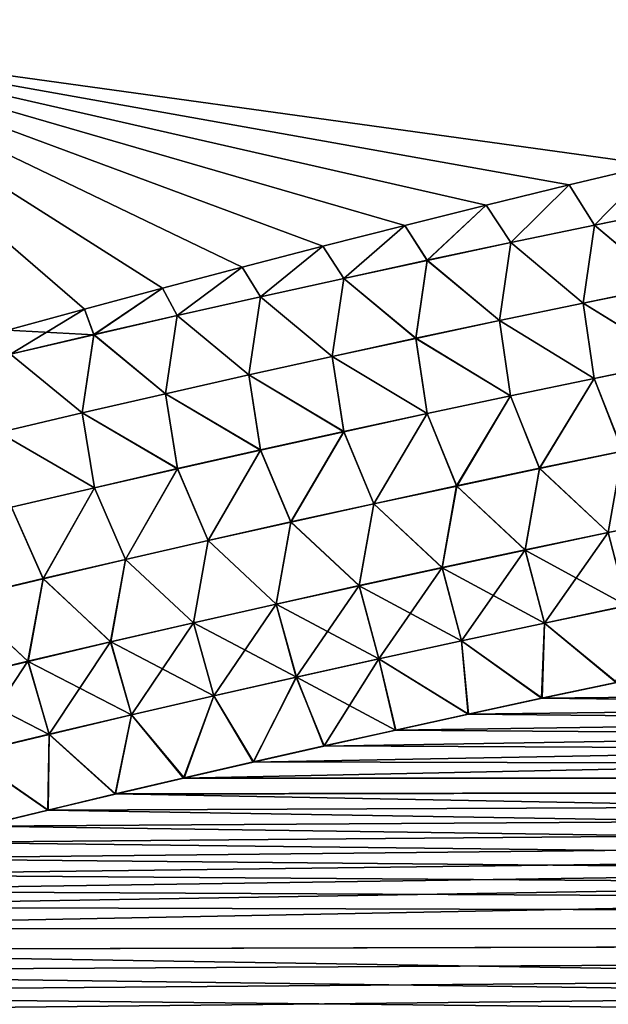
# Model space of a CAD drawing. Header units: metres. Extents: x -61 to 49, y -32 to 32.
# Tile 234 of 256: x 19.68 to 21.51, y 5.88 to 8.94. Entities that reach past the tile are written whole.
import ezdxf

# ---------------------------------------------------------------- set-up
doc = ezdxf.new("R2010")
doc.units = ezdxf.units.M
doc.layers.add('solid_K_27_40_10_000Y34', color=7, linetype='CONTINUOUS')

msp = doc.modelspace()

# ---------------------------------------------------------------- linework, layer by layer
at = {"layer": 'solid_K_27_40_10_000Y34'}
for points in [[(21.651865, 9.621234, -20.37454), (18.926422, 8.864625, -20.07041), (18.926422, 9.931925, -19.564247)], [(21.651865, 9.621228, 20.374542), (18.926422, 9.931887, 19.564268), (18.926422, 8.864606, 20.070419)], [(21.651865, 9.621234, -20.37454), (21.645794, 8.488059, -20.870714), (18.926422, 8.864625, -20.07041)], [(21.645792, 8.488059, 20.870714), (21.651865, 9.621228, 20.374542), (18.926422, 8.864606, 20.070419)], [(19.880676, 8.040222, -20.644691), (19.641979, 7.974823, -20.61339), (18.926422, 8.864625, -20.07041)], [(20.123104, 8.105471, -20.676281), (19.880676, 8.040222, -20.644691), (18.926422, 8.864625, -20.07041)], [(20.369432, 8.170546, -20.708187), (20.123104, 8.105471, -20.676281), (18.926422, 8.864625, -20.07041)], [(20.619833, 8.23542, -20.740437), (20.369432, 8.170546, -20.708187), (18.926422, 8.864625, -20.07041)], [(20.874474, 8.300069, -20.773052), (20.619833, 8.23542, -20.740437), (18.926422, 8.864625, -20.07041)], [(21.127491, 8.362981, -20.805292), (20.874474, 8.300069, -20.773052), (18.926422, 8.864625, -20.07041)], [(21.384792, 8.425632, -20.837902), (21.127491, 8.362981, -20.805292), (18.926422, 8.864625, -20.07041)], [(21.645794, 8.488059, -20.870714), (21.384792, 8.425632, -20.837902), (18.926422, 8.864625, -20.07041)], [(21.384792, 8.425632, 20.837902), (21.645792, 8.488059, 20.870714), (18.926422, 8.864606, 20.070419)], [(21.127491, 8.362981, 20.80529), (21.384792, 8.425632, 20.837902), (18.926422, 8.864606, 20.070419)], [(20.874472, 8.300069, 20.773052), (21.127491, 8.362981, 20.80529), (18.926422, 8.864606, 20.070419)], [(20.619831, 8.23542, 20.740437), (20.874472, 8.300069, 20.773052), (18.926422, 8.864606, 20.070419)], [(20.369431, 8.170546, 20.708187), (20.619831, 8.23542, 20.740437), (18.926422, 8.864606, 20.070419)], [(20.123102, 8.105471, 20.676281), (20.369431, 8.170546, 20.708187), (18.926422, 8.864606, 20.070419)], [(19.880674, 8.040221, 20.644691), (20.123102, 8.105471, 20.676281), (18.926422, 8.864606, 20.070419)], [(19.641977, 7.974822, 20.61339), (19.880674, 8.040221, 20.644691), (18.926422, 8.864606, 20.070419)], [(21.46278, 8.300757, -20.899656), (21.384792, 8.425632, -20.837902), (21.645794, 8.488059, -20.870714)], [(21.462818, 8.300546, 20.899731), (21.645792, 8.488059, 20.870714), (21.384792, 8.425632, 20.837902)], [(21.722301, 8.353786, -20.935291), (21.46278, 8.300757, -20.899656), (21.645794, 8.488059, -20.870714)], [(21.462818, 8.300546, 20.899731), (21.722342, 8.353558, 20.935371), (21.645792, 8.488059, 20.870714)], [(21.203442, 8.246737, -20.863747), (21.127491, 8.362981, -20.805292), (21.384792, 8.425632, -20.837902)], [(21.203478, 8.24654, 20.863817), (21.384792, 8.425632, 20.837902), (21.127491, 8.362981, 20.80529)], [(21.46278, 8.300757, -20.899656), (21.203442, 8.246737, -20.863747), (21.384792, 8.425632, -20.837902)], [(21.203478, 8.24654, 20.863817), (21.462818, 8.300546, 20.899731), (21.384792, 8.425632, 20.837902)], [(20.944324, 8.191521, 20.827631), (21.127491, 8.362981, 20.80529), (20.874472, 8.300069, 20.773052)], [(20.944292, 8.191702, -20.827564), (20.874474, 8.300069, -20.773052), (21.127491, 8.362981, -20.805292)], [(21.203442, 8.246737, -20.863747), (20.944292, 8.191702, -20.827564), (21.127491, 8.362981, -20.805292)], [(20.944324, 8.191521, 20.827631), (21.203478, 8.24654, 20.863817), (21.127491, 8.362981, 20.80529)], [(21.687378, 8.112178, -20.98966), (21.46278, 8.300757, -20.899656), (21.722301, 8.353786, -20.935291)], [(21.68746, 8.111769, 20.989752), (21.722342, 8.353558, 20.935371), (21.462818, 8.300546, 20.899731)], [(20.685368, 8.135465, 20.791174), (20.874472, 8.300069, 20.773052), (20.619831, 8.23542, 20.740437)], [(20.685335, 8.135631, -20.791113), (20.619833, 8.23542, -20.740437), (20.874474, 8.300069, -20.773052)], [(20.944292, 8.191702, -20.827564), (20.685335, 8.135631, -20.791113), (20.874474, 8.300069, -20.773052)], [(20.685368, 8.135465, 20.791174), (20.944324, 8.191521, 20.827631), (20.874472, 8.300069, 20.773052)], [(21.427578, 8.059011, -20.954605), (21.203442, 8.246737, -20.863747), (21.46278, 8.300757, -20.899656)], [(21.427658, 8.058616, 20.954695), (21.462818, 8.300546, 20.899731), (21.203478, 8.24654, 20.863817)], [(21.687378, 8.112178, -20.98966), (21.427578, 8.059011, -20.954605), (21.46278, 8.300757, -20.899656)], [(21.427658, 8.058616, 20.954695), (21.68746, 8.111769, 20.989752), (21.462818, 8.300546, 20.899731)], [(20.426609, 8.078349, 20.75445), (20.619831, 8.23542, 20.740437), (20.369431, 8.170546, 20.708187)], [(20.42658, 8.0785, -20.754395), (20.369432, 8.170546, -20.708187), (20.619833, 8.23542, -20.740437)], [(20.685335, 8.135631, -20.791113), (20.42658, 8.0785, -20.754395), (20.619833, 8.23542, -20.740437)], [(20.426609, 8.078349, 20.75445), (20.685368, 8.135465, 20.791174), (20.619831, 8.23542, 20.740437)], [(21.167973, 8.004849, -20.919287), (20.944292, 8.191702, -20.827564), (21.203442, 8.246737, -20.863747)], [(21.168053, 8.004468, 20.919376), (21.203478, 8.24654, 20.863817), (20.944324, 8.191521, 20.827631)], [(21.427578, 8.059011, -20.954605), (21.167973, 8.004849, -20.919287), (21.203442, 8.246737, -20.863747)], [(21.168053, 8.004468, 20.919376), (21.427658, 8.058616, 20.954695), (21.203478, 8.24654, 20.863817)], [(20.908573, 7.94967, -20.883709), (20.685335, 8.135631, -20.791113), (20.944292, 8.191702, -20.827564)], [(20.908651, 7.949303, 20.883795), (20.944324, 8.191521, 20.827631), (20.685368, 8.135465, 20.791174)], [(21.167973, 8.004849, -20.919287), (20.908573, 7.94967, -20.883709), (20.944292, 8.191702, -20.827564)], [(20.908651, 7.949303, 20.883795), (21.168053, 8.004468, 20.919376), (20.944324, 8.191521, 20.827631)], [(20.168056, 8.020152, 20.717459), (20.369431, 8.170546, 20.708187), (20.123102, 8.105471, 20.676281)], [(20.16803, 8.020287, -20.717407), (20.123104, 8.105471, -20.676281), (20.369432, 8.170546, -20.708187)], [(20.42658, 8.0785, -20.754395), (20.16803, 8.020287, -20.717407), (20.369432, 8.170546, -20.708187)], [(20.168056, 8.020152, 20.717459), (20.426609, 8.078349, 20.75445), (20.369431, 8.170546, 20.708187)], [(20.649382, 7.893452, -20.847872), (20.42658, 8.0785, -20.754395), (20.685335, 8.135631, -20.791113)], [(20.64946, 7.893098, 20.847958), (20.685368, 8.135465, 20.791174), (20.426609, 8.078349, 20.75445)], [(20.908573, 7.94967, -20.883709), (20.649382, 7.893452, -20.847872), (20.685335, 8.135631, -20.791113)], [(20.64946, 7.893098, 20.847958), (20.908651, 7.949303, 20.883795), (20.685368, 8.135465, 20.791174)], [(19.909716, 7.96085, 20.680204), (20.123102, 8.105471, 20.676281), (19.880674, 8.040221, 20.644691)], [(19.909691, 7.960969, -20.680159), (19.880676, 8.040222, -20.644691), (20.123104, 8.105471, -20.676281)], [(20.16803, 8.020287, -20.717407), (19.909691, 7.960969, -20.680159), (20.123104, 8.105471, -20.676281)], [(19.909716, 7.96085, 20.680204), (20.168056, 8.020152, 20.717459), (20.123102, 8.105471, 20.676281)], [(21.720995, 7.878201, -21.025206), (21.427578, 8.059011, -20.954605), (21.687378, 8.112178, -20.98966)], [(21.721104, 7.877683, 21.025257), (21.68746, 8.111769, 20.989752), (21.427658, 8.058616, 20.954695)], [(20.390408, 7.836173, -20.811779), (20.16803, 8.020287, -20.717407), (20.42658, 8.0785, -20.754395)], [(20.390484, 7.835832, 20.811863), (20.426609, 8.078349, 20.75445), (20.168056, 8.020152, 20.717459)], [(20.649382, 7.893452, -20.847872), (20.390408, 7.836173, -20.811779), (20.42658, 8.0785, -20.754395)], [(20.390484, 7.835832, 20.811863), (20.64946, 7.893098, 20.847958), (20.426609, 8.078349, 20.75445)], [(19.909716, 7.96085, 20.680204), (19.880674, 8.040221, 20.644691), (19.641977, 7.974822, 20.61339)], [(19.651569, 7.900525, -20.642647), (19.641979, 7.974823, -20.61339), (19.880676, 8.040222, -20.644691)], [(19.909691, 7.960969, -20.680159), (19.651569, 7.900525, -20.642647), (19.880676, 8.040222, -20.644691)], [(21.461807, 7.825246, -20.990946), (21.167973, 8.004849, -20.919287), (21.427578, 8.059011, -20.954605)], [(21.461916, 7.82474, 20.990999), (21.427658, 8.058616, 20.954695), (21.168053, 8.004468, 20.919376)], [(21.720995, 7.878201, -21.025206), (21.461807, 7.825246, -20.990946), (21.427578, 8.059011, -20.954605)], [(21.461916, 7.82474, 20.990999), (21.721104, 7.877683, 21.025257), (21.427658, 8.058616, 20.954695)], [(20.131657, 7.777809, -20.775433), (19.909691, 7.960969, -20.680159), (20.16803, 8.020287, -20.717407)], [(20.131731, 7.777482, 20.775515), (20.168056, 8.020152, 20.717459), (19.909716, 7.96085, 20.680204)], [(20.390408, 7.836173, -20.811779), (20.131657, 7.777809, -20.775433), (20.16803, 8.020287, -20.717407)], [(20.131731, 7.777482, 20.775515), (20.390484, 7.835832, 20.811863), (20.168056, 8.020152, 20.717459)], [(19.65159, 7.900421, 20.642687), (19.909716, 7.96085, 20.680204), (19.641977, 7.974822, 20.61339)], [(21.202829, 7.771304, -20.956438), (20.908573, 7.94967, -20.883709), (21.167973, 8.004849, -20.919287)], [(21.202936, 7.770811, 20.956491), (21.168053, 8.004468, 20.919376), (20.908651, 7.949303, 20.883795)], [(21.461807, 7.825246, -20.990946), (21.202829, 7.771304, -20.956438), (21.167973, 8.004849, -20.919287)], [(21.202936, 7.770811, 20.956491), (21.461916, 7.82474, 20.990999), (21.168053, 8.004468, 20.919376)], [(19.873135, 7.718338, -20.738834), (19.651569, 7.900525, -20.642647), (19.909691, 7.960969, -20.680159)], [(19.873207, 7.718025, 20.738914), (19.909716, 7.96085, 20.680204), (19.65159, 7.900421, 20.642687)], [(20.131657, 7.777809, -20.775433), (19.873135, 7.718338, -20.738834), (19.909691, 7.960969, -20.680159)], [(19.873207, 7.718025, 20.738914), (20.131731, 7.777482, 20.775515), (19.909716, 7.96085, 20.680204)], [(20.944069, 7.716353, -20.921684), (20.649382, 7.893452, -20.847872), (20.908573, 7.94967, -20.883709)], [(20.944174, 7.715874, 20.921736), (20.908651, 7.949303, 20.883795), (20.64946, 7.893098, 20.847958)], [(21.202829, 7.771304, -20.956438), (20.944069, 7.716353, -20.921684), (20.908573, 7.94967, -20.883709)], [(20.944174, 7.715874, 20.921736), (21.202936, 7.770811, 20.956491), (20.908651, 7.949303, 20.883795)], [(19.873135, 7.718338, -20.738834), (19.614849, 7.65774, -20.701988), (19.651569, 7.900525, -20.642647)], [(19.61492, 7.65744, 20.702066), (19.873207, 7.718025, 20.738914), (19.65159, 7.900421, 20.642687)], [(20.685532, 7.660374, -20.886684), (20.390408, 7.836173, -20.811779), (20.649382, 7.893452, -20.847872)], [(20.685637, 7.659906, 20.886738), (20.64946, 7.893098, 20.847958), (20.390484, 7.835832, 20.811863)], [(20.944069, 7.716353, -20.921684), (20.685532, 7.660374, -20.886684), (20.649382, 7.893452, -20.847872)], [(20.685637, 7.659906, 20.886738), (20.944174, 7.715874, 20.921736), (20.64946, 7.893098, 20.847958)], [(21.720995, 7.878201, -21.025206), (21.550562, 7.599793, -21.005735), (21.461807, 7.825246, -20.990946)], [(21.461916, 7.82474, 20.990999), (21.550694, 7.599217, 21.005724), (21.721104, 7.877683, 21.025257)], [(20.427227, 7.603342, -20.851444), (20.131657, 7.777809, -20.775433), (20.390408, 7.836173, -20.811779)], [(20.42733, 7.602887, 20.851498), (20.390484, 7.835832, 20.811863), (20.131731, 7.777482, 20.775515)], [(20.685532, 7.660374, -20.886684), (20.427227, 7.603342, -20.851444), (20.390408, 7.836173, -20.811779)], [(20.42733, 7.602887, 20.851498), (20.685637, 7.659906, 20.886738), (20.390484, 7.835832, 20.811863)], [(21.461807, 7.825246, -20.990946), (21.2929, 7.546328, -20.972187), (21.202829, 7.771304, -20.956438)], [(21.202936, 7.770811, 20.956491), (21.293032, 7.545763, 20.972179), (21.461916, 7.82474, 20.990999)], [(21.461807, 7.825246, -20.990946), (21.550562, 7.599793, -21.005735), (21.2929, 7.546328, -20.972187)], [(21.461916, 7.82474, 20.990999), (21.293032, 7.545763, 20.972179), (21.550694, 7.599217, 21.005724)], [(20.169159, 7.545236, -20.815964), (19.873135, 7.718338, -20.738834), (20.131657, 7.777809, -20.775433)], [(20.169262, 7.544794, 20.816019), (20.131731, 7.777482, 20.775515), (19.873207, 7.718025, 20.738914)], [(20.427227, 7.603342, -20.851444), (20.169159, 7.545236, -20.815964), (20.131657, 7.777809, -20.775433)], [(20.169262, 7.544794, 20.816019), (20.42733, 7.602887, 20.851498), (20.131731, 7.777482, 20.775515)], [(21.202829, 7.771304, -20.956438), (21.035467, 7.491872, -20.93841), (20.944069, 7.716353, -20.921684)], [(20.944174, 7.715874, 20.921736), (21.035599, 7.491318, 20.938404), (21.202936, 7.770811, 20.956491)], [(21.202829, 7.771304, -20.956438), (21.2929, 7.546328, -20.972187), (21.035467, 7.491872, -20.93841)], [(21.202936, 7.770811, 20.956491), (21.035599, 7.491318, 20.938404), (21.293032, 7.545763, 20.972179)], [(19.911337, 7.486036, -20.780247), (19.614849, 7.65774, -20.701988), (19.873135, 7.718338, -20.738834)], [(19.911438, 7.485606, 20.780302), (19.873207, 7.718025, 20.738914), (19.61492, 7.65744, 20.702066)], [(20.169159, 7.545236, -20.815964), (19.911337, 7.486036, -20.780247), (19.873135, 7.718338, -20.738834)], [(19.911438, 7.485606, 20.780302), (20.169262, 7.544794, 20.816019), (19.873207, 7.718025, 20.738914)], [(20.944069, 7.716353, -20.921684), (20.778271, 7.436404, -20.904402), (20.685532, 7.660374, -20.886684)], [(20.685637, 7.659906, 20.886738), (20.778402, 7.435862, 20.904398), (20.944174, 7.715874, 20.921736)], [(20.944069, 7.716353, -20.921684), (21.035467, 7.491872, -20.93841), (20.778271, 7.436404, -20.904402)], [(20.944174, 7.715874, 20.921736), (20.778402, 7.435862, 20.904398), (21.035599, 7.491318, 20.938404)], [(19.911337, 7.486036, -20.780247), (19.653769, 7.425718, -20.744297), (19.614849, 7.65774, -20.701988)], [(19.653868, 7.425301, 20.744352), (19.911438, 7.485606, 20.780302), (19.61492, 7.65744, 20.702066)], [(20.685532, 7.660374, -20.886684), (20.521318, 7.379902, -20.870169), (20.427227, 7.603342, -20.851444)], [(20.42733, 7.602887, 20.851498), (20.521448, 7.379372, 20.870167), (20.685637, 7.659906, 20.886738)], [(20.685532, 7.660374, -20.886684), (20.778271, 7.436404, -20.904402), (20.521318, 7.379902, -20.870169)], [(20.685637, 7.659906, 20.886738), (20.521448, 7.379372, 20.870167), (20.778402, 7.435862, 20.904398)], [(20.427227, 7.603342, -20.851444), (20.264618, 7.322347, -20.835711), (20.169159, 7.545236, -20.815964)], [(20.169262, 7.544794, 20.816019), (20.264748, 7.321828, 20.835711), (20.42733, 7.602887, 20.851498)], [(20.427227, 7.603342, -20.851444), (20.521318, 7.379902, -20.870169), (20.264618, 7.322347, -20.835711)], [(20.42733, 7.602887, 20.851498), (20.264748, 7.321828, 20.835711), (20.521448, 7.379372, 20.870167)], [(21.2929, 7.546328, -20.972187), (21.550562, 7.599793, -21.005735), (21.505993, 7.347185, -20.974594)], [(21.506151, 7.346565, 20.974506), (21.550694, 7.599217, 21.005724), (21.293032, 7.545763, 20.972179)], [(21.550562, 7.599793, -21.005735), (21.764259, 7.400189, -21.007315), (21.505993, 7.347185, -20.974594)], [(20.169159, 7.545236, -20.815964), (20.008177, 7.263717, -20.801033), (19.911337, 7.486036, -20.780247)], [(19.911438, 7.485606, 20.780302), (20.008307, 7.263209, 20.801037), (20.169262, 7.544794, 20.816019)], [(20.169159, 7.545236, -20.815964), (20.264618, 7.322347, -20.835711), (20.008177, 7.263717, -20.801033)], [(20.169262, 7.544794, 20.816019), (20.008307, 7.263209, 20.801037), (20.264748, 7.321828, 20.835711)], [(21.035467, 7.491872, -20.93841), (21.2929, 7.546328, -20.972187), (21.247969, 7.2932, -20.94165)], [(21.248125, 7.292592, 20.941568), (21.293032, 7.545763, 20.972179), (21.035599, 7.491318, 20.938404)], [(21.2929, 7.546328, -20.972187), (21.505993, 7.347185, -20.974594), (21.247969, 7.2932, -20.94165)], [(21.248125, 7.292592, 20.941568), (21.506151, 7.346565, 20.974506), (21.293032, 7.545763, 20.972179)], [(19.911337, 7.486036, -20.780247), (19.752005, 7.20399, -20.766138), (19.653769, 7.425718, -20.744297)], [(19.653868, 7.425301, 20.744352), (19.752132, 7.203495, 20.766144), (19.911438, 7.485606, 20.780302)], [(19.911337, 7.486036, -20.780247), (20.008177, 7.263717, -20.801033), (19.752005, 7.20399, -20.766138)], [(19.911438, 7.485606, 20.780302), (19.752132, 7.203495, 20.766144), (20.008307, 7.263209, 20.801037)], [(20.778271, 7.436404, -20.904402), (21.035467, 7.491872, -20.93841), (20.990192, 7.238216, -20.908489)], [(20.990349, 7.237618, 20.908411), (21.035599, 7.491318, 20.938404), (20.778402, 7.435862, 20.904398)], [(21.035467, 7.491872, -20.93841), (21.247969, 7.2932, -20.94165), (20.990192, 7.238216, -20.908489)], [(20.990349, 7.237618, 20.908411), (21.248125, 7.292592, 20.941568), (21.035599, 7.491318, 20.938404)], [(19.653769, 7.425718, -20.744297), (19.752005, 7.20399, -20.766138), (19.496107, 7.143147, -20.73103)], [(19.653868, 7.425301, 20.744352), (19.496235, 7.142662, 20.731035), (19.752132, 7.203495, 20.766144)], [(20.521318, 7.379902, -20.870169), (20.778271, 7.436404, -20.904402), (20.732672, 7.182211, -20.875114)], [(20.732828, 7.181623, 20.875038), (20.778402, 7.435862, 20.904398), (20.521448, 7.379372, 20.870167)], [(20.778271, 7.436404, -20.904402), (20.990192, 7.238216, -20.908489), (20.732672, 7.182211, -20.875114)], [(20.732828, 7.181623, 20.875038), (20.990349, 7.237618, 20.908411), (20.778402, 7.435862, 20.904398)], [(21.505993, 7.347185, -20.974594), (21.764259, 7.400189, -21.007315), (21.564692, 7.120062, -20.928444)], [(20.264618, 7.322347, -20.835711), (20.521318, 7.379902, -20.870169), (20.475418, 7.125164, -20.841526)], [(20.475574, 7.124587, 20.841454), (20.521448, 7.379372, 20.870167), (20.264748, 7.321828, 20.835711)], [(20.521318, 7.379902, -20.870169), (20.732672, 7.182211, -20.875114), (20.475418, 7.125164, -20.841526)], [(20.475574, 7.124587, 20.841454), (20.732828, 7.181623, 20.875038), (20.521448, 7.379372, 20.870167)], [(21.247969, 7.2932, -20.94165), (21.505993, 7.347185, -20.974594), (21.3076, 7.066148, -20.896362)], [(21.564854, 7.119459, 20.928282), (21.506151, 7.346565, 20.974506), (21.248125, 7.292592, 20.941568)], [(21.505993, 7.347185, -20.974594), (21.564692, 7.120062, -20.928444), (21.3076, 7.066148, -20.896362)], [(20.008177, 7.263717, -20.801033), (20.264618, 7.322347, -20.835711), (20.218439, 7.067054, -20.80773)], [(20.218596, 7.066487, 20.807661), (20.264748, 7.321828, 20.835711), (20.008307, 7.263209, 20.801037)], [(20.264618, 7.322347, -20.835711), (20.475418, 7.125164, -20.841526), (20.218439, 7.067054, -20.80773)], [(20.218596, 7.066487, 20.807661), (20.475574, 7.124587, 20.841454), (20.264748, 7.321828, 20.835711)], [(20.990192, 7.238216, -20.908489), (21.247969, 7.2932, -20.94165), (21.050772, 7.011241, -20.864077)], [(21.307762, 7.065555, 20.896206), (21.248125, 7.292592, 20.941568), (20.990349, 7.237618, 20.908411)], [(21.247969, 7.2932, -20.94165), (21.3076, 7.066148, -20.896362), (21.050772, 7.011241, -20.864077)], [(21.307762, 7.065555, 20.896206), (21.564854, 7.119459, 20.928282), (21.248125, 7.292592, 20.941568)], [(19.752005, 7.20399, -20.766138), (20.008177, 7.263717, -20.801033), (19.961744, 7.007861, -20.773729)], [(19.961901, 7.007305, 20.773664), (20.008307, 7.263209, 20.801037), (19.752132, 7.203495, 20.766144)], [(20.008177, 7.263717, -20.801033), (20.218439, 7.067054, -20.80773), (19.961744, 7.007861, -20.773729)], [(19.961901, 7.007305, 20.773664), (20.218596, 7.066487, 20.807661), (20.008307, 7.263209, 20.801037)], [(20.732672, 7.182211, -20.875114), (20.990192, 7.238216, -20.908489), (20.794216, 6.955323, -20.831594)], [(21.050934, 7.010659, 20.863926), (20.990349, 7.237618, 20.908411), (20.732828, 7.181623, 20.875038)], [(20.990192, 7.238216, -20.908489), (21.050772, 7.011241, -20.864077), (20.794216, 6.955323, -20.831594)], [(21.050934, 7.010659, 20.863926), (21.307762, 7.065555, 20.896206), (20.990349, 7.237618, 20.908411)], [(19.496107, 7.143147, -20.73103), (19.752005, 7.20399, -20.766138), (19.705343, 6.947563, -20.739525)], [(19.705498, 6.947018, 20.739464), (19.752132, 7.203495, 20.766144), (19.496235, 7.142662, 20.731035)], [(19.752005, 7.20399, -20.766138), (19.961744, 7.007861, -20.773729), (19.705343, 6.947563, -20.739525)], [(19.705498, 6.947018, 20.739464), (19.961901, 7.007305, 20.773664), (19.752132, 7.203495, 20.766144)], [(20.475418, 7.125164, -20.841526), (20.732672, 7.182211, -20.875114), (20.537945, 6.898372, -20.798914)], [(20.794378, 6.95475, 20.831446), (20.732828, 7.181623, 20.875038), (20.475574, 7.124587, 20.841454)], [(20.732672, 7.182211, -20.875114), (20.794216, 6.955323, -20.831594), (20.537945, 6.898372, -20.798914)], [(20.794378, 6.95475, 20.831446), (21.050934, 7.010659, 20.863926), (20.732828, 7.181623, 20.875038)], [(19.496107, 7.143147, -20.73103), (19.705343, 6.947563, -20.739525), (19.449242, 6.88614, -20.705124)], [(19.449396, 6.885605, 20.705065), (19.705498, 6.947018, 20.739464), (19.496235, 7.142662, 20.731035)], [(20.218439, 7.067054, -20.80773), (20.475418, 7.125164, -20.841526), (20.281963, 6.840368, -20.766043)], [(20.538107, 6.897809, 20.798771), (20.475574, 7.124587, 20.841454), (20.218596, 7.066487, 20.807661)], [(20.475418, 7.125164, -20.841526), (20.537945, 6.898372, -20.798914), (20.281963, 6.840368, -20.766043)], [(20.538107, 6.897809, 20.798771), (20.794378, 6.95475, 20.831446), (20.475574, 7.124587, 20.841454)], [(21.3076, 7.066148, -20.896362), (21.564692, 7.120062, -20.928444), (21.532244, 6.882008, -20.84384)], [(21.307762, 7.065555, 20.896206), (21.53076, 6.881696, 20.843658), (21.564854, 7.119459, 20.928282)], [(19.961744, 7.007861, -20.773729), (20.218439, 7.067054, -20.80773), (20.026285, 6.781291, -20.732981)], [(20.282125, 6.839815, 20.765903), (20.218596, 7.066487, 20.807661), (19.961901, 7.007305, 20.773664)], [(20.218439, 7.067054, -20.80773), (20.281963, 6.840368, -20.766043), (20.026285, 6.781291, -20.732981)], [(20.282125, 6.839815, 20.765903), (20.538107, 6.897809, 20.798771), (20.218596, 7.066487, 20.807661)], [(21.050772, 7.011241, -20.864077), (21.3076, 7.066148, -20.896362), (21.300642, 6.832834, -20.815477)], [(21.050934, 7.010659, 20.863926), (21.299147, 6.832514, 20.815294), (21.307762, 7.065555, 20.896206)], [(21.307762, 7.065555, 20.896206), (21.299147, 6.832514, 20.815294), (21.53076, 6.881696, 20.843658)], [(21.3076, 7.066148, -20.896362), (21.532244, 6.882008, -20.84384), (21.300642, 6.832834, -20.815477)], [(41.866142, 7.037843, 21.619293), (20.404024, 6.634827, 20.704243), (20.188236, 6.585141, 20.677078)], [(42.047382, 6.578393, 21.437765), (41.866142, 7.037843, 21.619293), (20.188236, 6.585141, 20.677078)], [(41.866142, 7.037843, 21.619293), (20.623249, 6.684365, 20.731638), (20.404024, 6.634827, 20.704243)], [(41.866142, 7.037843, 21.619293), (20.845551, 6.733819, 20.759277), (20.623249, 6.684365, 20.731638)], [(41.866142, 7.037843, 21.619293), (21.070795, 6.783213, 20.787165), (20.845551, 6.733819, 20.759277)], [(41.866142, 7.037843, 21.619293), (21.299147, 6.832514, 20.815294), (21.070795, 6.783213, 20.787165)], [(41.866142, 7.037843, 21.619293), (21.53076, 6.881696, 20.843658), (21.299147, 6.832514, 20.815294)], [(19.705343, 6.947563, -20.739525), (19.961744, 7.007861, -20.773729), (19.77092, 6.72112, -20.699734)], [(20.026447, 6.780748, 20.732849), (19.961901, 7.007305, 20.773664), (19.705498, 6.947018, 20.739464)], [(19.961744, 7.007861, -20.773729), (20.026285, 6.781291, -20.732981), (19.77092, 6.72112, -20.699734)], [(20.026447, 6.780748, 20.732849), (20.282125, 6.839815, 20.765903), (19.961901, 7.007305, 20.773664)], [(20.794216, 6.955323, -20.831594), (21.050772, 7.011241, -20.864077), (21.072304, 6.783541, -20.787352)], [(20.794378, 6.95475, 20.831446), (21.070795, 6.783213, 20.787165), (21.050934, 7.010659, 20.863926)], [(21.050772, 7.011241, -20.864077), (21.300642, 6.832834, -20.815477), (21.072304, 6.783541, -20.787352)], [(21.050934, 7.010659, 20.863926), (21.070795, 6.783213, 20.787165), (21.299147, 6.832514, 20.815294)], [(19.449242, 6.88614, -20.705124), (19.705343, 6.947563, -20.739525), (19.515875, 6.659837, -20.666306)], [(19.77108, 6.720588, 20.699606), (19.705498, 6.947018, 20.739464), (19.449396, 6.885605, 20.705065)], [(19.705343, 6.947563, -20.739525), (19.77092, 6.72112, -20.699734), (19.515875, 6.659837, -20.666306)], [(19.77108, 6.720588, 20.699606), (20.026447, 6.780748, 20.732849), (19.705498, 6.947018, 20.739464)], [(20.537945, 6.898372, -20.798914), (20.794216, 6.955323, -20.831594), (20.624783, 6.68471, -20.731829)], [(20.538107, 6.897809, 20.798771), (20.845551, 6.733819, 20.759277), (20.794378, 6.95475, 20.831446)], [(20.794216, 6.955323, -20.831594), (20.847071, 6.734156, -20.759466), (20.624783, 6.68471, -20.731829)], [(20.794216, 6.955323, -20.831594), (21.072304, 6.783541, -20.787352), (20.847071, 6.734156, -20.759466)], [(20.794378, 6.95475, 20.831446), (20.845551, 6.733819, 20.759277), (21.070795, 6.783213, 20.787165)], [(19.516033, 6.659315, 20.666183), (19.77108, 6.720588, 20.699606), (19.449396, 6.885605, 20.705065)], [(20.281963, 6.840368, -20.766043), (20.537945, 6.898372, -20.798914), (20.405567, 6.63518, -20.704437)], [(20.282125, 6.839815, 20.765903), (20.404024, 6.634827, 20.704243), (20.538107, 6.897809, 20.798771)], [(20.538107, 6.897809, 20.798771), (20.404024, 6.634827, 20.704243), (20.623249, 6.684365, 20.731638)], [(20.537945, 6.898372, -20.798914), (20.624783, 6.68471, -20.731829), (20.405567, 6.63518, -20.704437)], [(20.538107, 6.897809, 20.798771), (20.623249, 6.684365, 20.731638), (20.845551, 6.733819, 20.759277)], [(42.047405, 6.578336, -21.437742), (21.300642, 6.832834, -20.815477), (21.532244, 6.882008, -20.84384)], [(20.026285, 6.781291, -20.732981), (20.281963, 6.840368, -20.766043), (20.189793, 6.585503, -20.677275)], [(20.026447, 6.780748, 20.732849), (20.188236, 6.585141, 20.677078), (20.282125, 6.839815, 20.765903)], [(20.282125, 6.839815, 20.765903), (20.188236, 6.585141, 20.677078), (20.404024, 6.634827, 20.704243)], [(20.281963, 6.840368, -20.766043), (20.405567, 6.63518, -20.704437), (20.189793, 6.585503, -20.677275)], [(42.047405, 6.578336, -21.437742), (21.072304, 6.783541, -20.787352), (21.300642, 6.832834, -20.815477)], [(42.047405, 6.578336, -21.437742), (20.847071, 6.734156, -20.759466), (21.072304, 6.783541, -20.787352)], [(19.77092, 6.72112, -20.699734), (20.026285, 6.781291, -20.732981), (19.977337, 6.535698, -20.650351)], [(19.77108, 6.720588, 20.699606), (19.975771, 6.535328, 20.650152), (20.026447, 6.780748, 20.732849)], [(20.026447, 6.780748, 20.732849), (19.975771, 6.535328, 20.650152), (20.188236, 6.585141, 20.677078)], [(20.026285, 6.781291, -20.732981), (20.189793, 6.585503, -20.677275), (19.977337, 6.535698, -20.650351)], [(42.047405, 6.578336, -21.437742), (20.624783, 6.68471, -20.731829), (20.847071, 6.734156, -20.759466)], [(19.515875, 6.659837, -20.666306), (19.77092, 6.72112, -20.699734), (19.768076, 6.485788, -20.623667)], [(19.516033, 6.659315, 20.666183), (19.766499, 6.48541, 20.623466), (19.77108, 6.720588, 20.699606)], [(19.77108, 6.720588, 20.699606), (19.766499, 6.48541, 20.623466), (19.975771, 6.535328, 20.650152)], [(19.77092, 6.72112, -20.699734), (19.977337, 6.535698, -20.650351), (19.768076, 6.485788, -20.623667)], [(42.047405, 6.578336, -21.437742), (20.405567, 6.63518, -20.704437), (20.624783, 6.68471, -20.731829)], [(19.515875, 6.659837, -20.666306), (19.768076, 6.485788, -20.623667), (19.561876, 6.435794, -20.597229)], [(19.516033, 6.659315, 20.666183), (19.560291, 6.435408, 20.597027), (19.766499, 6.48541, 20.623466)], [(42.047405, 6.578336, -21.437742), (20.189793, 6.585503, -20.677275), (20.405567, 6.63518, -20.704437)], [(42.047382, 6.578393, 21.437765), (18.571505, 6.184772, 20.46862), (18.319956, 6.117733, 20.435444)], [(42.214626, 6.116712, 21.269495), (42.047382, 6.578393, 21.437765), (18.319956, 6.117733, 20.435444)], [(42.047382, 6.578393, 21.437765), (18.763628, 6.234978, 20.493793), (18.571505, 6.184772, 20.46862)], [(42.047382, 6.578393, 21.437765), (18.958769, 6.285113, 20.519217), (18.763628, 6.234978, 20.493793)], [(42.047382, 6.578393, 21.437765), (19.156553, 6.335238, 20.544897), (18.958769, 6.285113, 20.519217)], [(42.047382, 6.578393, 21.437765), (19.357019, 6.385343, 20.570835), (19.156553, 6.335238, 20.544897)], [(42.047382, 6.578393, 21.437765), (19.560291, 6.435408, 20.597027), (19.357019, 6.385343, 20.570835)], [(42.047382, 6.578393, 21.437765), (19.766499, 6.48541, 20.623466), (19.560291, 6.435408, 20.597027)], [(42.047382, 6.578393, 21.437765), (19.975771, 6.535328, 20.650152), (19.766499, 6.48541, 20.623466)], [(42.047382, 6.578393, 21.437765), (20.188236, 6.585141, 20.677078), (19.975771, 6.535328, 20.650152)], [(42.047405, 6.578336, -21.437742), (19.977337, 6.535698, -20.650351), (20.189793, 6.585503, -20.677275)], [(42.047405, 6.578336, -21.437742), (42.214653, 6.116635, -21.269468), (19.977337, 6.535698, -20.650351)], [(42.214653, 6.116635, -21.269468), (19.768076, 6.485788, -20.623667), (19.977337, 6.535698, -20.650351)], [(42.214653, 6.116635, -21.269468), (19.561876, 6.435794, -20.597229), (19.768076, 6.485788, -20.623667)], [(42.214653, 6.116635, -21.269468), (19.358614, 6.385738, -20.571041), (19.561876, 6.435794, -20.597229)], [(42.214653, 6.116635, -21.269468), (19.158157, 6.335641, -20.545105), (19.358614, 6.385738, -20.571041)], [(42.214653, 6.116635, -21.269468), (18.960381, 6.285526, -20.519426), (19.158157, 6.335641, -20.545105)], [(42.214653, 6.116635, -21.269468), (18.765249, 6.235399, -20.494007), (18.960381, 6.285526, -20.519426)], [(42.214653, 6.116635, -21.269468), (18.573133, 6.185201, -20.468834), (18.765249, 6.235399, -20.494007)], [(42.214653, 6.116635, -21.269468), (18.321594, 6.118174, -20.435659), (18.573133, 6.185201, -20.468834)], [(42.214626, 6.116712, 21.269495), (17.133194, 5.78212, 20.276379), (16.909527, 5.71501, 20.245937)], [(42.36845, 5.652923, 21.114305), (42.214626, 6.116712, 21.269495), (16.909527, 5.71501, 20.245937)], [(42.214626, 6.116712, 21.269495), (17.361645, 5.849206, 20.307274), (17.133194, 5.78212, 20.276379)], [(42.214626, 6.116712, 21.269495), (17.594547, 5.916315, 20.338627), (17.361645, 5.849206, 20.307274)], [(42.214626, 6.116712, 21.269495), (17.83173, 5.983465, 20.370443), (17.594547, 5.916315, 20.338627)], [(42.214626, 6.116712, 21.269495), (18.073448, 6.050617, 20.402716), (17.83173, 5.983465, 20.370443)], [(42.214626, 6.116712, 21.269495), (18.319956, 6.117733, 20.435444), (18.073448, 6.050617, 20.402716)], [(42.214653, 6.116635, -21.269468), (18.075098, 6.05107, -20.402935), (18.321594, 6.118174, -20.435659)], [(42.214653, 6.116635, -21.269468), (42.368481, 5.652826, -21.114275), (18.075098, 6.05107, -20.402935)], [(42.368481, 5.652826, -21.114275), (17.833387, 5.983929, -20.370665), (18.075098, 6.05107, -20.402935)], [(42.368481, 5.652826, -21.114275), (17.596212, 5.91679, -20.338852), (17.833387, 5.983929, -20.370665)], [(42.368481, 5.652826, -21.114275), (17.363317, 5.849693, -20.307499), (17.596212, 5.91679, -20.338852)]]:
    msp.add_3dface(points, dxfattribs=at)

doc.saveas('drawing.dxf')
